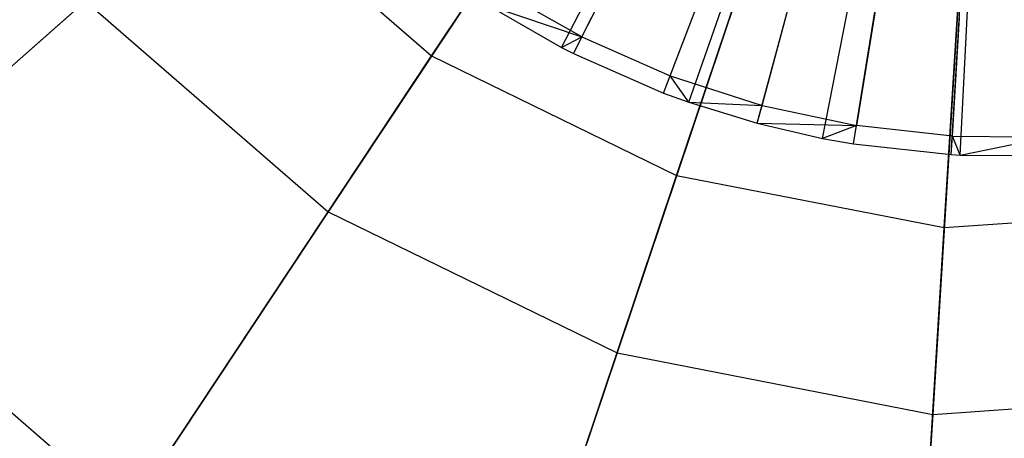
# Model space of a CAD drawing. Extents: x 0.2 to 44.2, y -21.9 to 24.
# Tile 64 of 239: x 23.6 to 25.9, y -18.9 to -17.9. Entities that reach past the tile are written whole.
import ezdxf

# ---------------------------------------------------------------- set-up
doc = ezdxf.new("R2010")
doc.units = 0
doc.header["$LTSCALE"] = 2.54
doc.layers.get('0').update_dxf_attribs({"color": 13, "linetype": 'CONTINUOUS'})

# ---------------------------------------------------------------- blocks, each defined once
blk = doc.blocks.new('GRUPUJ_2')
at = {"color": 0}
for p, q in [((20.9271, 0.2505, 28.5), (21.7739, 1.884, 29.05)), ((20.9271, 0.2505, 28.5), (21.7739, 1.884, 29.05)), ((20.9548, 0.2364, 28.5), (21.779, 1.8814, 29.05)), ((20.9548, 0.2364, 28.5), (21.779, 1.8814, 29.05)), ((21.1635, 0.1447, 28.5), (21.817, 1.8647, 29.05)), ((21.1635, 0.1447, 28.5), (21.817, 1.8647, 29.05)), ((21.2219, 0.1234, 28.5), (21.8277, 1.8608, 29.05)), ((21.2219, 0.1234, 28.5), (21.8277, 1.8608, 29.05)), ((21.3803, 0.0746, 28.5), (21.8565, 1.852, 29.05)), ((21.3803, 0.0746, 28.5), (21.8565, 1.852, 29.05)), ((21.5318, 0.0396, 28.5), (21.8841, 1.8456, 29.05)), ((21.5318, 0.0396, 28.5), (21.8841, 1.8456, 29.05)), ((21.6032, 0.0269, 28.5), (21.8971, 1.8433, 29.05)), ((21.6032, 0.0269, 28.5), (21.8971, 1.8433, 29.05)), ((21.8298, 0.0019, 28.5), (21.9384, 1.8387, 29.05)), ((21.8298, 0.0019, 28.5), (21.9384, 1.8387, 29.05)), ((21.8505, 0.0008, 28.5), (21.9422, 1.8385, 29.05)), ((21.8505, 0.0008, 28.5), (21.9422, 1.8385, 29.05)), ((20.974, 0.2747, 28.5202), (21.0969, 0.5201, 28.6401)), ((20.974, 0.2747, 28.5202), (21.0969, 0.5201, 28.6401)), ((21.1787, 0.1848, 28.5202), (21.2762, 0.4414, 28.6401)), ((21.1787, 0.1848, 28.5202), (21.2762, 0.4414, 28.6401)), ((20.974, 0.2747, 28.5202), (20.7794, 0.3849, 28.5202)), ((20.974, 0.2747, 28.5202), (20.7794, 0.3849, 28.5202)), ((21.3915, 0.1161, 28.5202), (21.4625, 0.3812, 28.6401)), ((21.3915, 0.1161, 28.5202), (21.4625, 0.3812, 28.6401)), ((20.7564, 0.3486, 28.5), (20.974, 0.2747, 28.5202)), ((20.7564, 0.3486, 28.5), (20.9271, 0.2505, 28.5)), ((20.7564, 0.3486, 28.5), (20.974, 0.2747, 28.5202)), ((20.7564, 0.3486, 28.5), (20.9271, 0.2505, 28.5)), ((21.6539, 0.3402, 28.6401), (21.6101, 0.0693, 28.5202)), ((21.6539, 0.3402, 28.6401), (21.6101, 0.0693, 28.5202)), ((21.8323, 0.0448, 28.5202), (21.8485, 0.3187, 28.6401)), ((21.8323, 0.0448, 28.5202), (21.8485, 0.3187, 28.6401)), ((20.9271, 0.2505, 28.5), (20.974, 0.2747, 28.5202)), ((20.9271, 0.2505, 28.5), (20.974, 0.2747, 28.5202)), ((20.9548, 0.2364, 28.5), (20.974, 0.2747, 28.5202)), ((20.9548, 0.2364, 28.5), (20.974, 0.2747, 28.5202)), ((20.974, 0.2747, 28.5202), (21.1787, 0.1848, 28.5202)), ((20.974, 0.2747, 28.5202), (21.1787, 0.1848, 28.5202)), ((20.9271, 0.2505, 28.5), (20.9548, 0.2364, 28.5)), ((20.9271, 0.2505, 28.5), (20.9548, 0.2364, 28.5)), ((20.9548, 0.2364, 28.5), (21.1635, 0.1447, 28.5)), ((20.9548, 0.2364, 28.5), (21.1635, 0.1447, 28.5)), ((21.1635, 0.1447, 28.5), (21.1787, 0.1848, 28.5202)), ((21.1635, 0.1447, 28.5), (21.1787, 0.1848, 28.5202)), ((21.1787, 0.1848, 28.5202), (21.3915, 0.1161, 28.5202)), ((21.2219, 0.1234, 28.5), (21.1787, 0.1848, 28.5202)), ((21.2219, 0.1234, 28.5), (21.1787, 0.1848, 28.5202)), ((21.1787, 0.1848, 28.5202), (21.3915, 0.1161, 28.5202)), ((21.1635, 0.1447, 28.5), (21.2219, 0.1234, 28.5)), ((21.1635, 0.1447, 28.5), (21.2219, 0.1234, 28.5)), ((21.2219, 0.1234, 28.5), (21.3915, 0.1161, 28.5202)), ((21.2219, 0.1234, 28.5), (21.3803, 0.0746, 28.5)), ((21.2219, 0.1234, 28.5), (21.3915, 0.1161, 28.5202)), ((21.2219, 0.1234, 28.5), (21.3803, 0.0746, 28.5)), ((21.3803, 0.0746, 28.5), (21.3915, 0.1161, 28.5202)), ((21.3803, 0.0746, 28.5), (21.3915, 0.1161, 28.5202)), ((21.3915, 0.1161, 28.5202), (21.6101, 0.0693, 28.5202)), ((21.3915, 0.1161, 28.5202), (21.6101, 0.0693, 28.5202)), ((21.3803, 0.0746, 28.5), (21.6101, 0.0693, 28.5202)), ((21.3803, 0.0746, 28.5), (21.6101, 0.0693, 28.5202)), ((21.3803, 0.0746, 28.5), (21.5318, 0.0396, 28.5)), ((21.3803, 0.0746, 28.5), (21.5318, 0.0396, 28.5)), ((21.6101, 0.0693, 28.5202), (21.5318, 0.0396, 28.5)), ((21.6101, 0.0693, 28.5202), (21.5318, 0.0396, 28.5)), ((21.6032, 0.0269, 28.5), (21.6101, 0.0693, 28.5202)), ((21.6032, 0.0269, 28.5), (21.6101, 0.0693, 28.5202)), ((21.8323, 0.0448, 28.5202), (21.6101, 0.0693, 28.5202)), ((21.8323, 0.0448, 28.5202), (21.6101, 0.0693, 28.5202)), ((21.5318, 0.0396, 28.5), (21.6032, 0.0269, 28.5)), ((21.5318, 0.0396, 28.5), (21.6032, 0.0269, 28.5)), ((21.6032, 0.0269, 28.5), (21.8298, 0.0019, 28.5)), ((21.6032, 0.0269, 28.5), (21.8298, 0.0019, 28.5)), ((21.8298, 0.0019, 28.5), (21.8323, 0.0448, 28.5202)), ((21.8298, 0.0019, 28.5), (21.8323, 0.0448, 28.5202)), ((21.8323, 0.0448, 28.5202), (22.0559, 0.0429, 28.5202)), ((21.8505, 0.0008, 28.5), (21.8323, 0.0448, 28.5202)), ((21.8505, 0.0008, 28.5), (21.8323, 0.0448, 28.5202)), ((21.8323, 0.0448, 28.5202), (22.0559, 0.0429, 28.5202)), ((21.8505, 0.0008, 28.5), (22.0559, 0.0429, 28.5202)), ((21.8505, 0.0008, 28.5), (22.0559, 0.0429, 28.5202)), ((21.8298, 0.0019, 28.5), (21.8505, 0.0008, 28.5)), ((21.8298, 0.0019, 28.5), (21.8505, 0.0008, 28.5)), ((21.8505, 0.0008, 28.5), (22.0577, 0, 28.5)), ((21.8505, 0.0008, 28.5), (22.0577, 0, 28.5))]:
    blk.add_line(p, q, dxfattribs=at)
blk = doc.blocks.new('KARO-10934_STL')
at = {"color": 0}
blk.add_blockref('GRUPUJ_2', (3.9714, -18.2138, 12.8689), dxfattribs=at)
blk = doc.blocks.new('GRUPUJ_1')
at = {"color": 0}
for p, q in [((24.3751, 3.9571, 39.9903), (25.16, 5.1415, 40.4162)), ((24.3751, 3.9571, 39.9903), (25.16, 5.1415, 40.4162)), ((24.9428, 3.6798, 39.9903), (25.3944, 5.027, 40.4162)), ((24.9428, 3.6798, 39.9903), (25.3944, 5.027, 40.4162)), ((25.5628, 3.5589, 39.9903), (25.6504, 4.9771, 40.4162)), ((25.5628, 3.5589, 39.9903), (25.6504, 4.9771, 40.4162)), ((24.8988, 4.7474, 28.6834), (24.1354, 3.5953, 29.2222)), ((24.8988, 4.7474, 28.6834), (24.1354, 3.5953, 29.2222)), ((25.2441, 4.5787, 28.6834), (24.8048, 3.2684, 29.2222)), ((25.2441, 4.5787, 28.6834), (24.8048, 3.2684, 29.2222)), ((25.6212, 4.5052, 28.6834), (25.5361, 3.1258, 29.2222)), ((25.6212, 4.5052, 28.6834), (25.5361, 3.1258, 29.2222)), ((22.9447, 3.5288, 39.2288), (23.8986, 4.3718, 39.9903)), ((22.9447, 3.5288, 39.2288), (23.8986, 4.3718, 39.9903)), ((23.8986, 4.3718, 39.9903), (24.3751, 3.9571, 39.9903)), ((23.8986, 4.3718, 39.9903), (24.3751, 3.9571, 39.9903)), ((23.5734, 4.0844, 29.2222), (22.6685, 3.2848, 30.0837)), ((23.5734, 4.0844, 29.2222), (22.6685, 3.2848, 30.0837)), ((23.5734, 4.0844, 29.2222), (24.1354, 3.5953, 29.2222)), ((23.5734, 4.0844, 29.2222), (24.1354, 3.5953, 29.2222)), ((23.6719, 2.896, 39.2288), (24.3751, 3.9571, 39.9903)), ((23.6719, 2.896, 39.2288), (24.3751, 3.9571, 39.9903)), ((24.3751, 3.9571, 39.9903), (24.9428, 3.6798, 39.9903)), ((24.3751, 3.9571, 39.9903), (24.9428, 3.6798, 39.9903)), ((24.5382, 2.4729, 39.2288), (24.9428, 3.6798, 39.9903)), ((24.5382, 2.4729, 39.2288), (24.9428, 3.6798, 39.9903)), ((24.9428, 3.6798, 39.9903), (25.5628, 3.5589, 39.9903)), ((24.9428, 3.6798, 39.9903), (25.5628, 3.5589, 39.9903)), ((24.1354, 3.5953, 29.2222), (23.4683, 2.5887, 30.0837)), ((24.1354, 3.5953, 29.2222), (23.4683, 2.5887, 30.0837)), ((24.1354, 3.5953, 29.2222), (24.8048, 3.2684, 29.2222)), ((24.1354, 3.5953, 29.2222), (24.8048, 3.2684, 29.2222)), ((25.5628, 3.5589, 39.9903), (26.1931, 3.6027, 39.9903)), ((25.5628, 3.5589, 39.9903), (26.1931, 3.6027, 39.9903)), ((25.4844, 2.2884, 39.2288), (25.5628, 3.5589, 39.9903)), ((25.4844, 2.2884, 39.2288), (25.5628, 3.5589, 39.9903)), ((22.9447, 3.5288, 39.2288), (23.6719, 2.896, 39.2288)), ((22.9447, 3.5288, 39.2288), (23.6719, 2.896, 39.2288)), ((24.8048, 3.2684, 29.2222), (24.421, 2.1234, 30.0837)), ((24.8048, 3.2684, 29.2222), (24.421, 2.1234, 30.0837)), ((24.8048, 3.2684, 29.2222), (25.5361, 3.1258, 29.2222)), ((24.8048, 3.2684, 29.2222), (25.5361, 3.1258, 29.2222)), ((25.5361, 3.1258, 29.2222), (26.2794, 3.1774, 29.2222)), ((25.5361, 3.1258, 29.2222), (26.2794, 3.1774, 29.2222)), ((25.5361, 3.1258, 29.2222), (25.4617, 1.9205, 30.0837)), ((25.5361, 3.1258, 29.2222), (25.4617, 1.9205, 30.0837))]:
    blk.add_line(p, q, dxfattribs=at)
blk = doc.blocks.new('GRUPUJ_3')
at = {"color": 0}
for name, p in [('GRUPUJ_1', (0, 0)), ('KARO-10934_STL', (-0.2222, 21.9402, -1.2505))]:
    blk.add_blockref(name, p, dxfattribs=at)

msp = doc.modelspace()

# ---------------------------------------------------------------- block references
at = {"color": 0}
msp.add_blockref('GRUPUJ_3', (0.2222, -21.9402, 1.2505), dxfattribs=at)

doc.saveas('drawing.dxf')
